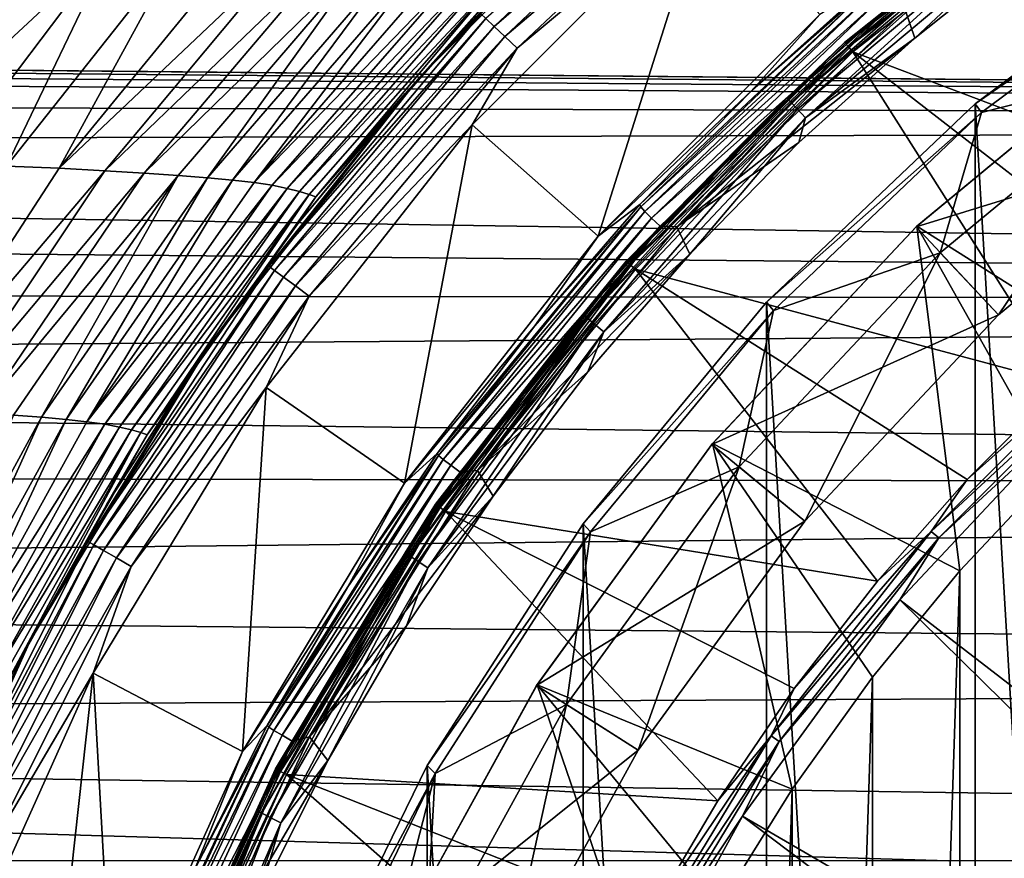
# Model space of a CAD drawing. Header units: metres. Extents: x -139 to 106, y -189 to 40.
# Tile 159 of 256: x -38.79 to -31.84, y 7.76 to 13.67. Entities that reach past the tile are written whole.
import ezdxf

# ---------------------------------------------------------------- set-up
doc = ezdxf.new("R2010")
doc.units = ezdxf.units.M
doc.layers.add('solid_153_ABGANG1_SW0003', color=7, linetype='CONTINUOUS')

msp = doc.modelspace()

# ---------------------------------------------------------------- linework, layer by layer
at = {"layer": 'solid_153_ABGANG1_SW0003'}
for points in [[(-35.44154, 13.624454, 129.91626), (-33.762192, 15.208838, 129.91626), (-35.499344, 13.67899, 129.812546)], [(-33.695583, 15.129457, 129.995834), (-33.762192, 15.208838, 129.91626), (-35.44154, 13.624454, 129.91626)], [(-35.366165, 13.553343, 129.995834), (-33.695583, 15.129457, 129.995834), (-35.44154, 13.624454, 129.91626)], [(-33.617996, 15.036992, 130.045853), (-33.695583, 15.129457, 129.995834), (-35.366165, 13.553343, 129.995834)], [(-35.278366, 13.47051, 130.045853), (-33.617996, 15.036992, 130.045853), (-35.366165, 13.553343, 129.995834)], [(-33.931385, 14.595915, 130.062897), (-33.617996, 15.036992, 130.045853), (-35.278366, 13.47051, 130.045853)], [(-35.535633, 13.713226, 129.691803), (-34.262894, 14.970218, 129.562897), (-35.970657, 13.262456, 129.562897)], [(-35.258217, 14.025548, 102.729401), (-35.970657, 13.262456, 129.562897), (-34.262894, 14.970218, 129.562897)], [(-31.770443, 14.466616, 134.470459), (-32.969814, 13.510616, 134.562897), (-31.254021, 14.854856, 134.562897)], [(-31.254021, 14.854856, 136.138626), (-31.254021, 14.854856, 134.562897), (-32.969814, 13.510616, 134.562897)], [(-32.969814, 13.510616, 136.138626), (-31.254021, 14.854856, 136.138626), (-32.969814, 13.510616, 134.562897)], [(-31.248209, 14.846446, 136.216278), (-31.254021, 14.854856, 136.138626), (-32.969814, 13.510616, 136.138626)], [(-32.963032, 13.502968, 136.216278), (-31.248209, 14.846446, 136.216278), (-32.969814, 13.510616, 136.138626)], [(-31.231161, 14.821749, 136.288696), (-31.248209, 14.846446, 136.216278), (-32.963032, 13.502968, 136.216278)], [(-31.231161, 14.821749, 136.288696), (-32.963032, 13.502968, 136.216278), (-32.943134, 13.480505, 136.288696)], [(-31.231161, 14.821749, 136.288696), (-32.943134, 13.480505, 136.288696), (-31.204102, 14.782545, 136.350754)], [(-32.943134, 13.480505, 136.288696), (-32.911545, 13.444849, 136.350754), (-31.204102, 14.782545, 136.350754)], [(-29.955141, 12.325057, 139.078278), (-31.204102, 14.782545, 136.350754), (-32.911545, 13.444849, 136.350754)], [(-35.596455, 12.930834, 130.062897), (-33.931385, 14.595915, 130.062897), (-35.278366, 13.47051, 130.045853)], [(-34.708183, 12.143993, 130.062897), (-33.931385, 14.595915, 130.062897), (-35.596455, 12.930834, 130.062897)], [(-34.708183, 12.143993, 130.062897), (-33.14444, 13.707735, 130.062897), (-33.931385, 14.595915, 130.062897)], [(-31.770443, 14.466616, 134.470459), (-33.377094, 13.118478, 134.470459), (-32.969814, 13.510616, 134.562897)], [(-33.347866, 13.0875, 134.386703), (-33.377094, 13.118478, 134.470459), (-31.770443, 14.466616, 134.470459)], [(-31.745012, 14.432455, 134.386703), (-33.347866, 13.0875, 134.386703), (-31.770443, 14.466616, 134.470459)], [(-33.302296, 13.0392, 134.320236), (-33.347866, 13.0875, 134.386703), (-31.745012, 14.432455, 134.386703)], [(-31.705359, 14.37919, 134.320236), (-33.302296, 13.0392, 134.320236), (-31.745012, 14.432455, 134.386703)], [(-31.705359, 14.37919, 134.320236), (-33.244854, 12.978313, 134.277573), (-33.302296, 13.0392, 134.320236)], [(-31.705359, 14.37919, 134.320236), (-31.655373, 14.312048, 134.277573), (-33.244854, 12.978313, 134.277573)], [(-33.244854, 12.978313, 134.277573), (-31.655373, 14.312048, 134.277573), (-32.47578, 13.541758, 134.262894)], [(-31.655373, 14.312048, 134.277573), (-31.614847, 14.226629, 134.262894), (-32.47578, 13.541758, 134.262894)], [(-39.243557, 14.259351, 91.994278), (-39.769611, 12.680093, 93.739571), (-38.657204, 14.234008, 92.456612)], [(-38.657204, 14.234008, 92.456612), (-39.769611, 12.680093, 93.739571), (-38.124462, 14.209993, 92.978806)], [(-30.425001, -14.294456, 130.062897), (-30.424988, 14.294464, 130.062897), (-32.050037, 13.078999, 130.062897)], [(-30.424988, 14.294464, 130.062897), (-30.384834, 14.229345, 134.262894), (-32.050037, 13.078999, 130.062897)], [(-39.769611, 12.680093, 93.739571), (-39.29982, 12.657373, 94.198196), (-38.124462, 14.209993, 92.978806)], [(-38.124462, 14.209993, 92.978806), (-39.29982, 12.657373, 94.198196), (-38.879211, 12.639253, 94.7005)], [(-38.124462, 14.209993, 92.978806), (-38.879211, 12.639253, 94.7005), (-37.652348, 14.191037, 93.554321)], [(-37.652348, 14.191037, 93.554321), (-38.879211, 12.639253, 94.7005), (-38.508522, 12.623096, 95.239784)], [(-37.652348, 14.191037, 93.554321), (-38.508522, 12.623096, 95.239784), (-37.241428, 14.174479, 94.17437)], [(-37.241428, 14.174479, 94.17437), (-38.508522, 12.623096, 95.239784), (-36.889877, 14.157166, 94.828056)], [(-32.47578, 13.541758, 134.262894), (-31.614847, 14.226629, 134.262894), (-32.543762, 13.73983, 134.262894)], [(-32.050037, 13.078999, 130.062897), (-30.384834, 14.229345, 134.262894), (-32.005966, 13.016125, 134.262894)], [(-30.698952, 13.348744, 134.262894), (-32.005966, 13.016125, 134.262894), (-30.384834, 14.229345, 134.262894)], [(-76.499992, 13.677379, 54.152321), (0, 14.152713, 54.378304), (0, 12.940593, 53.859894)], [(-38.508522, 12.623096, 95.239784), (-38.186668, 12.605913, 95.807701), (-36.889877, 14.157166, 94.828056)], [(-36.889877, 14.157166, 94.828056), (-38.186668, 12.605913, 95.807701), (-36.591579, 14.139771, 95.503799)], [(-38.186668, 12.605913, 95.807701), (-37.909065, 12.588626, 96.395164), (-36.591579, 14.139771, 95.503799)], [(-36.591579, 14.139771, 95.503799), (-37.909065, 12.588626, 96.395164), (-36.338009, 14.123477, 96.19532)], [(-37.909065, 12.588626, 96.395164), (-37.669304, 12.5726, 96.997154), (-36.338009, 14.123477, 96.19532)], [(-36.338009, 14.123477, 96.19532), (-37.669304, 12.5726, 96.997154), (-37.462467, 12.556988, 97.610512)], [(-36.338009, 14.123477, 96.19532), (-37.462467, 12.556988, 97.610512), (-36.122391, 14.107385, 96.898636)], [(-36.122391, 14.107385, 96.898636), (-37.462467, 12.556988, 97.610512), (-37.28487, 12.540632, 98.232941)], [(-36.122391, 14.107385, 96.898636), (-37.28487, 12.540632, 98.232941), (-35.939495, 14.090444, 97.610924)], [(-35.939495, 14.090444, 97.610924), (-37.28487, 12.540632, 98.232941), (-37.133648, 12.522986, 98.862907)], [(-35.939495, 14.090444, 97.610924), (-37.133648, 12.522986, 98.862907), (-35.785297, 14.072237, 98.330521)], [(-35.785297, 14.072237, 98.330521), (-37.133648, 12.522986, 98.862907), (-35.656399, 14.051919, 99.055984)], [(-37.133648, 12.522986, 98.862907), (-37.006306, 12.503222, 99.499001), (-35.656399, 14.051919, 99.055984)], [(-35.656399, 14.051919, 99.055984), (-37.006306, 12.503222, 99.499001), (-35.549419, 14.029839, 99.785889)], [(-37.006306, 12.503222, 99.499001), (-36.900211, 12.481885, 100.139801), (-35.549419, 14.029839, 99.785889)], [(-35.549419, 14.029839, 99.785889), (-36.900211, 12.481885, 100.139801), (-35.461208, 14.007045, 100.519058)], [(-35.258217, 14.025548, 102.729401), (-36.068653, 13.151012, 102.729401), (-35.970657, 13.262456, 129.562897)], [(-35.341072, 13.966865, 101.991882), (-36.068653, 13.151012, 102.729401), (-35.258217, 14.025548, 102.729401)], [(-36.900211, 12.481885, 100.139801), (-36.812908, 12.460239, 100.784157), (-35.461208, 14.007045, 100.519058)], [(-35.461208, 14.007045, 100.519058), (-36.812908, 12.460239, 100.784157), (-35.391037, 13.983546, 101.254738)], [(-36.812908, 12.460239, 100.784157), (-36.744305, 12.437962, 101.431297), (-35.391037, 13.983546, 101.254738)], [(-35.391037, 13.983546, 101.254738), (-36.744305, 12.437962, 101.431297), (-36.696999, 12.42169, 102.080109)], [(-35.391037, 13.983546, 101.254738), (-36.696999, 12.42169, 102.080109), (-35.341072, 13.966865, 101.991882)], [(-35.341072, 13.966865, 101.991882), (-36.696999, 12.42169, 102.080109), (-36.068653, 13.151012, 102.729401)], [(-32.775284, 13.91621, 134.059311), (-33.620258, 13.176757, 133.968124), (-34.413383, 12.368497, 133.968124)], [(-34.407047, 12.351953, 134.059311), (-32.775284, 13.91621, 134.059311), (-34.413383, 12.368497, 133.968124)], [(-32.751694, 13.879675, 134.141617), (-32.775284, 13.91621, 134.059311), (-34.407047, 12.351953, 134.059311)], [(-32.778519, 13.934258, 133.968124), (-33.14444, 13.707735, 130.062897), (-33.620258, 13.176757, 133.968124)], [(-32.775284, 13.91621, 134.059311), (-32.778519, 13.934258, 133.968124), (-33.620258, 13.176757, 133.968124)], [(-32.751694, 13.879675, 134.141617), (-34.407047, 12.351953, 134.059311), (-34.378578, 12.319204, 134.141617)], [(-32.751694, 13.879675, 134.141617), (-34.378578, 12.319204, 134.141617), (-32.71114, 13.827211, 134.206772)], [(-34.378578, 12.319204, 134.141617), (-34.331558, 12.272471, 134.206772), (-32.71114, 13.827211, 134.206772)], [(-32.71114, 13.827211, 134.206772), (-34.331558, 12.272471, 134.206772), (-32.658661, 13.762884, 134.248535)], [(-34.331558, 12.272471, 134.206772), (-34.271378, 12.21529, 134.248535), (-32.658661, 13.762884, 134.248535)], [(-32.658661, 13.762884, 134.248535), (-34.271378, 12.21529, 134.248535), (-34.151894, 12.209445, 134.262894)], [(-32.658661, 13.762884, 134.248535), (-34.151894, 12.209445, 134.262894), (-32.543762, 13.73983, 134.262894)], [(-75.435112, 13.665406, 54.147018), (-76.499992, 13.677379, 54.152321), (0, 12.940593, 53.859894)], [(-37.029358, 11.933071, 129.691803), (-35.535633, 13.713226, 129.691803), (-35.970657, 13.262456, 129.562897)], [(-35.499344, 13.67899, 129.812546), (-35.535633, 13.713226, 129.691803), (-37.029358, 11.933071, 129.691803)], [(-36.989342, 11.903279, 129.812546), (-35.499344, 13.67899, 129.812546), (-37.029358, 11.933071, 129.691803)], [(-35.44154, 13.624454, 129.91626), (-35.499344, 13.67899, 129.812546), (-36.989342, 11.903279, 129.812546)], [(-33.620258, 13.176757, 133.968124), (-33.14444, 13.707735, 130.062897), (-34.708183, 12.143993, 130.062897)], [(-32.47578, 13.541758, 134.262894), (-32.543762, 13.73983, 134.262894), (-34.151894, 12.209445, 134.262894)], [(-74.486641, 13.616607, 54.125607), (-75.435112, 13.665406, 54.147018), (0, 12.940593, 53.859894)], [(-73.63559, 13.536631, 54.091183), (-74.486641, 13.616607, 54.125607), (0, 12.940593, 53.859894)], [(-36.925594, 11.855824, 129.91626), (-35.44154, 13.624454, 129.91626), (-36.989342, 11.903279, 129.812546)], [(-35.366165, 13.553343, 129.995834), (-35.44154, 13.624454, 129.91626), (-36.925594, 11.855824, 129.91626)], [(-72.861443, 13.429301, 54.046268), (-73.63559, 13.536631, 54.091183), (0, 12.940593, 53.859894)], [(-36.842476, 11.793942, 129.995834), (-35.366165, 13.553343, 129.995834), (-36.925594, 11.855824, 129.91626)], [(-35.278366, 13.47051, 130.045853), (-35.366165, 13.553343, 129.995834), (-36.842476, 11.793942, 129.995834)], [(-33.29258, 12.804919, 134.262894), (-32.47578, 13.541758, 134.262894), (-34.151894, 12.209445, 134.262894)], [(-33.244854, 12.978313, 134.277573), (-32.47578, 13.541758, 134.262894), (-33.29258, 12.804919, 134.262894)], [(-30.844654, 13.549797, 135.262436), (-32.465321, 12.209329, 135.262482), (-30.346298, 12.863322, 135.035141)], [(-32.460201, 12.214134, 135.872116), (-32.465321, 12.209329, 135.262482), (-30.844654, 13.549797, 135.262436)], [(-32.460201, 12.214134, 135.872116), (-30.844654, 13.549797, 135.262436), (-30.838425, 13.554319, 135.872314)], [(-32.460201, 12.214134, 135.872116), (-30.838425, 13.554319, 135.872314), (-30.784704, 11.156908, 138.059265)], [(-36.745655, 11.721863, 130.045853), (-35.278366, 13.47051, 130.045853), (-36.842476, 11.793942, 129.995834)], [(-35.596455, 12.930834, 130.062897), (-35.278366, 13.47051, 130.045853), (-36.745655, 11.721863, 130.045853)], [(-33.377094, 13.118478, 134.470459), (-34.51107, 11.969361, 134.562897), (-32.969814, 13.510616, 134.562897)], [(-32.969814, 13.510616, 136.138626), (-32.969814, 13.510616, 134.562897), (-34.51107, 11.969361, 134.562897)], [(-34.51107, 11.969361, 136.138626), (-32.969814, 13.510616, 136.138626), (-34.51107, 11.969361, 134.562897)], [(-32.963032, 13.502968, 136.216278), (-32.969814, 13.510616, 136.138626), (-34.51107, 11.969361, 136.138626)], [(-34.503414, 11.962585, 136.216278), (-32.963032, 13.502968, 136.216278), (-34.51107, 11.969361, 136.138626)], [(-32.943134, 13.480505, 136.288696), (-32.963032, 13.502968, 136.216278), (-34.503414, 11.962585, 136.216278)], [(-32.943134, 13.480505, 136.288696), (-34.503414, 11.962585, 136.216278), (-34.480953, 11.942685, 136.288696)], [(-32.943134, 13.480505, 136.288696), (-34.480953, 11.942685, 136.288696), (-32.911545, 13.444849, 136.350754)], [(-71.478546, 13.139091, 53.932068), (-72.861443, 13.429301, 54.046268), (0, 12.940593, 53.859894)], [(-34.480953, 11.942685, 136.288696), (-34.445297, 11.911097, 136.350754), (-32.911545, 13.444849, 136.350754)], [(-31.42927, 11.10555, 139.078278), (-32.911545, 13.444849, 136.350754), (-34.445297, 11.911097, 136.350754)], [(-30.711369, 11.738466, 139.078278), (-29.955141, 12.325057, 139.078278), (-32.911545, 13.444849, 136.350754)], [(-31.42927, 11.10555, 139.078278), (-30.711369, 11.738466, 139.078278), (-32.911545, 13.444849, 136.350754)], [(-30.698952, 13.348744, 134.262894), (-32.295486, 12.027971, 134.262894), (-32.005966, 13.016125, 134.262894)], [(-31.884768, 11.590581, 134.8629), (-32.295486, 12.027971, 134.262894), (-30.698952, 13.348744, 134.262894)], [(-30.346298, 12.863322, 134.8629), (-31.884768, 11.590581, 134.8629), (-30.698952, 13.348744, 134.262894)], [(-37.029358, 11.933071, 129.691803), (-35.970657, 13.262456, 129.562897), (-37.460121, 11.361298, 129.562897)], [(-36.826347, 12.228688, 102.729401), (-37.460121, 11.361298, 129.562897), (-35.970657, 13.262456, 129.562897)], [(-36.068653, 13.151012, 102.729401), (-36.826347, 12.228688, 102.729401), (-35.970657, 13.262456, 129.562897)], [(-70.260719, 12.755547, 53.796841), (-71.478546, 13.139091, 53.932068), (0, 12.940593, 53.859894)], [(-36.696999, 12.42169, 102.080109), (-36.826347, 12.228688, 102.729401), (-36.068653, 13.151012, 102.729401)], [(-33.620258, 13.176757, 133.968124), (-34.708183, 12.143993, 130.062897), (-34.413383, 12.368497, 133.968124)], [(-33.377094, 13.118478, 134.470459), (-34.816368, 11.592935, 134.470459), (-34.51107, 11.969361, 134.562897)], [(-34.783745, 11.565559, 134.386703), (-34.816368, 11.592935, 134.470459), (-33.377094, 13.118478, 134.470459)], [(-33.347866, 13.0875, 134.386703), (-34.783745, 11.565559, 134.386703), (-33.377094, 13.118478, 134.470459)], [(-34.732876, 11.522876, 134.320236), (-34.783745, 11.565559, 134.386703), (-33.347866, 13.0875, 134.386703)], [(-33.302296, 13.0392, 134.320236), (-34.732876, 11.522876, 134.320236), (-33.347866, 13.0875, 134.386703)], [(-32.050049, -13.078989, 130.062897), (-32.050037, 13.078999, 130.062897), (-33.519867, 11.679803, 130.062897)], [(-32.050037, 13.078999, 130.062897), (-32.005966, 13.016125, 134.262894), (-33.519867, 11.679803, 130.062897)], [(-32.050049, -13.078989, 130.062897), (-30.425001, -14.294456, 130.062897), (-32.050037, 13.078999, 130.062897)], [(-33.302296, 13.0392, 134.320236), (-34.668751, 11.469069, 134.277573), (-34.732876, 11.522876, 134.320236)], [(-33.302296, 13.0392, 134.320236), (-33.244854, 12.978313, 134.277573), (-34.668751, 11.469069, 134.277573)], [(-33.519867, 11.679803, 130.062897), (-32.005966, 13.016125, 134.262894), (-33.471779, 11.619246, 134.262894)], [(-32.295486, 12.027971, 134.262894), (-33.471779, 11.619246, 134.262894), (-32.005966, 13.016125, 134.262894)], [(-70.260719, 12.755547, 53.796841), (0, 12.940593, 53.859894), (0, 11.670812, 53.50544)], [(-37.048683, 11.077188, 130.062897), (-35.596455, 12.930834, 130.062897), (-36.745655, 11.721863, 130.045853)], [(-36.072033, 10.403165, 130.062897), (-35.596455, 12.930834, 130.062897), (-37.048683, 11.077188, 130.062897)], [(-36.072033, 10.403165, 130.062897), (-34.708183, 12.143993, 130.062897), (-35.596455, 12.930834, 130.062897)], [(-34.668751, 11.469069, 134.277573), (-33.244854, 12.978313, 134.277573), (-34.062225, 12.018837, 134.262894)], [(-33.244854, 12.978313, 134.277573), (-33.29258, 12.804919, 134.262894), (-34.062225, 12.018837, 134.262894)], [(-32.465321, 12.209329, 135.262482), (-31.884768, 11.590581, 135.035141), (-30.346298, 12.863322, 135.035141)], [(-31.884768, 11.590581, 135.035141), (-31.884768, 11.590581, 134.8629), (-30.346298, 12.863322, 134.8629)], [(-30.346298, 12.863322, 135.035141), (-31.884768, 11.590581, 135.035141), (-30.346298, 12.863322, 134.8629)], [(-34.062225, 12.018837, 134.262894), (-33.29258, 12.804919, 134.262894), (-34.151894, 12.209445, 134.262894)], [(-69.179153, 12.289298, 53.655537), (-70.260719, 12.755547, 53.796841), (0, 11.670812, 53.50544)], [(-38.879211, 12.639253, 94.7005), (-39.610733, 10.929302, 96.167801), (-38.508522, 12.623096, 95.239784)], [(-38.508522, 12.623096, 95.239784), (-39.610733, 10.929302, 96.167801), (-38.186668, 12.605913, 95.807701)], [(-39.610733, 10.929302, 96.167801), (-39.315304, 10.913022, 96.660934), (-38.186668, 12.605913, 95.807701)], [(-38.186668, 12.605913, 95.807701), (-39.315304, 10.913022, 96.660934), (-37.909065, 12.588626, 96.395164)], [(-39.315304, 10.913022, 96.660934), (-39.056412, 10.896657, 97.171486), (-37.909065, 12.588626, 96.395164)], [(-37.909065, 12.588626, 96.395164), (-39.056412, 10.896657, 97.171486), (-37.669304, 12.5726, 96.997154)], [(-39.056412, 10.896657, 97.171486), (-38.829487, 10.881709, 97.695511), (-37.669304, 12.5726, 96.997154)], [(-37.669304, 12.5726, 96.997154), (-38.829487, 10.881709, 97.695511), (-38.631199, 10.867388, 98.230537)], [(-37.669304, 12.5726, 96.997154), (-38.631199, 10.867388, 98.230537), (-37.462467, 12.556988, 97.610512)], [(-37.462467, 12.556988, 97.610512), (-38.631199, 10.867388, 98.230537), (-38.459179, 10.852444, 98.774719)], [(-37.462467, 12.556988, 97.610512), (-38.459179, 10.852444, 98.774719), (-37.28487, 12.540632, 98.232941)], [(-37.28487, 12.540632, 98.232941), (-38.459179, 10.852444, 98.774719), (-38.311565, 10.836216, 99.326637)], [(-37.28487, 12.540632, 98.232941), (-38.311565, 10.836216, 99.326637), (-37.133648, 12.522986, 98.862907)], [(-37.133648, 12.522986, 98.862907), (-38.311565, 10.836216, 99.326637), (-37.006306, 12.503222, 99.499001)], [(-38.311565, 10.836216, 99.326637), (-38.186657, 10.817956, 99.884895), (-37.006306, 12.503222, 99.499001)], [(-37.006306, 12.503222, 99.499001), (-38.186657, 10.817956, 99.884895), (-36.900211, 12.481885, 100.139801)], [(-38.186657, 10.817956, 99.884895), (-38.082539, 10.798409, 100.448097), (-36.900211, 12.481885, 100.139801)], [(-36.900211, 12.481885, 100.139801), (-38.082539, 10.798409, 100.448097), (-36.812908, 12.460239, 100.784157)], [(-38.082539, 10.798409, 100.448097), (-37.997398, 10.77902, 101.015106), (-36.812908, 12.460239, 100.784157)], [(-36.812908, 12.460239, 100.784157), (-37.997398, 10.77902, 101.015106), (-36.744305, 12.437962, 101.431297)], [(-37.997398, 10.77902, 101.015106), (-37.931629, 10.759054, 101.585144), (-36.744305, 12.437962, 101.431297)], [(-36.744305, 12.437962, 101.431297), (-37.931629, 10.759054, 101.585144), (-37.88768, 10.744067, 102.157013)], [(-36.744305, 12.437962, 101.431297), (-37.88768, 10.744067, 102.157013), (-36.696999, 12.42169, 102.080109)], [(-36.696999, 12.42169, 102.080109), (-37.88768, 10.744067, 102.157013), (-36.826347, 12.228688, 102.729401)], [(-34.413383, 12.368497, 133.968124), (-34.708183, 12.143993, 130.062897), (-35.154839, 11.512591, 133.968124)], [(-34.407047, 12.351953, 134.059311), (-34.413383, 12.368497, 133.968124), (-35.154839, 11.512591, 133.968124)], [(-68.23896, 11.760298, 53.52459), (-69.179153, 12.289298, 53.655537), (0, 11.670812, 53.50544)], [(-34.407047, 12.351953, 134.059311), (-35.154839, 11.512591, 133.968124), (-35.841766, 10.612338, 133.968124)], [(-35.832676, 10.597771, 134.059311), (-34.407047, 12.351953, 134.059311), (-35.841766, 10.612338, 133.968124)], [(-34.378578, 12.319204, 134.141617), (-34.407047, 12.351953, 134.059311), (-35.832676, 10.597771, 134.059311)], [(-34.378578, 12.319204, 134.141617), (-35.832676, 10.597771, 134.059311), (-35.799904, 10.569448, 134.141617)], [(-34.378578, 12.319204, 134.141617), (-35.799904, 10.569448, 134.141617), (-34.331558, 12.272471, 134.206772)], [(-37.88768, 10.744067, 102.157013), (-37.529423, 11.260236, 102.729401), (-36.826347, 12.228688, 102.729401)], [(-36.826347, 12.228688, 102.729401), (-37.529423, 11.260236, 102.729401), (-37.460121, 11.361298, 129.562897)], [(-35.799904, 10.569448, 134.141617), (-35.747219, 10.529234, 134.206772), (-34.331558, 12.272471, 134.206772)], [(-34.331558, 12.272471, 134.206772), (-35.747219, 10.529234, 134.206772), (-34.271378, 12.21529, 134.248535)], [(-35.747219, 10.529234, 134.206772), (-35.680302, 10.480113, 134.248535), (-34.271378, 12.21529, 134.248535)], [(-34.271378, 12.21529, 134.248535), (-35.680302, 10.480113, 134.248535), (-35.558765, 10.492208, 134.262894)], [(-34.271378, 12.21529, 134.248535), (-35.558765, 10.492208, 134.262894), (-34.151894, 12.209445, 134.262894)], [(-34.062225, 12.018837, 134.262894), (-34.151894, 12.209445, 134.262894), (-35.558765, 10.492208, 134.262894)], [(-32.465321, 12.209329, 135.262482), (-33.905228, 10.676336, 135.262527), (-31.884768, 11.590581, 135.035141)], [(-33.901165, 10.681242, 135.871902), (-33.905228, 10.676336, 135.262527), (-32.465321, 12.209329, 135.262482)], [(-33.901165, 10.681242, 135.871902), (-32.465321, 12.209329, 135.262482), (-32.460201, 12.214134, 135.872116)], [(-33.901165, 10.681242, 135.871902), (-32.460201, 12.214134, 135.872116), (-32.157322, 9.784297, 138.059265)], [(-32.460201, 12.214134, 135.872116), (-31.493473, 10.493073, 138.059265), (-32.157322, 9.784297, 138.059265)], [(-32.460201, 12.214134, 135.872116), (-30.784704, 11.156908, 138.059265), (-31.493473, 10.493073, 138.059265)], [(-35.154839, 11.512591, 133.968124), (-34.708183, 12.143993, 130.062897), (-36.072033, 10.403165, 130.062897)], [(-34.781639, 11.186652, 134.262894), (-34.062225, 12.018837, 134.262894), (-35.558765, 10.492208, 134.262894)], [(-34.668751, 11.469069, 134.277573), (-34.062225, 12.018837, 134.262894), (-34.781639, 11.186652, 134.262894)], [(-32.295486, 12.027971, 134.262894), (-33.713909, 10.517506, 134.262894), (-33.471779, 11.619246, 134.262894)], [(-33.251583, 10.135073, 134.8629), (-33.713909, 10.517506, 134.262894), (-32.295486, 12.027971, 134.262894)], [(-31.884768, 11.590581, 134.8629), (-33.251583, 10.135073, 134.8629), (-32.295486, 12.027971, 134.262894)], [(-34.816368, 11.592935, 134.470459), (-35.855309, 10.253566, 134.562897), (-34.51107, 11.969361, 134.562897)], [(-34.51107, 11.969361, 136.138626), (-34.51107, 11.969361, 134.562897), (-35.855309, 10.253566, 134.562897)], [(-35.855309, 10.253566, 136.138626), (-34.51107, 11.969361, 136.138626), (-35.855309, 10.253566, 134.562897)], [(-34.503414, 11.962585, 136.216278), (-34.51107, 11.969361, 136.138626), (-35.855309, 10.253566, 136.138626)], [(-35.846893, 10.247762, 136.216278), (-34.503414, 11.962585, 136.216278), (-35.855309, 10.253566, 136.138626)], [(-34.480953, 11.942685, 136.288696), (-34.503414, 11.962585, 136.216278), (-35.846893, 10.247762, 136.216278)], [(-34.480953, 11.942685, 136.288696), (-35.846893, 10.247762, 136.216278), (-35.822197, 10.230715, 136.288696)], [(-34.480953, 11.942685, 136.288696), (-35.822197, 10.230715, 136.288696), (-34.445297, 11.911097, 136.350754)], [(-38.30632, 9.991542, 129.691803), (-37.029358, 11.933071, 129.691803), (-37.460121, 11.361298, 129.562897)], [(-36.989342, 11.903279, 129.812546), (-37.029358, 11.933071, 129.691803), (-38.30632, 9.991542, 129.691803)], [(-38.263115, 9.966598, 129.812546), (-36.989342, 11.903279, 129.812546), (-38.30632, 9.991542, 129.691803)], [(-36.925594, 11.855824, 129.91626), (-36.989342, 11.903279, 129.812546), (-38.263115, 9.966598, 129.812546)], [(-35.822197, 10.230715, 136.288696), (-35.782993, 10.203654, 136.350754), (-34.445297, 11.911097, 136.350754)], [(-32.73893, 9.710901, 139.078278), (-34.445297, 11.911097, 136.350754), (-35.782993, 10.203654, 136.350754)], [(-32.106014, 10.428804, 139.078278), (-31.42927, 11.10555, 139.078278), (-34.445297, 11.911097, 136.350754)], [(-32.73893, 9.710901, 139.078278), (-32.106014, 10.428804, 139.078278), (-34.445297, 11.911097, 136.350754)], [(-38.194294, 9.926862, 129.91626), (-36.925594, 11.855824, 129.91626), (-38.263115, 9.966598, 129.812546)], [(-36.842476, 11.793942, 129.995834), (-36.925594, 11.855824, 129.91626), (-38.194294, 9.926862, 129.91626)], [(-67.416122, 11.17087, 53.414032), (-68.23896, 11.760298, 53.52459), (0, 11.670812, 53.50544)], [(-38.104549, 9.87505, 129.995834), (-36.842476, 11.793942, 129.995834), (-38.194294, 9.926862, 129.91626)], [(-36.745655, 11.721863, 130.045853), (-36.842476, 11.793942, 129.995834), (-38.104549, 9.87505, 129.995834)], [(-67.416122, 11.17087, 53.414032), (0, 11.670812, 53.50544), (0, 10.365438, 53.321098)], [(-38.000019, 9.814697, 130.045853), (-36.745655, 11.721863, 130.045853), (-38.104549, 9.87505, 129.995834)], [(-37.048683, 11.077188, 130.062897), (-36.745655, 11.721863, 130.045853), (-38.000019, 9.814697, 130.045853)], [(-33.519878, -11.679791, 130.062897), (-33.519867, 11.679803, 130.062897), (-34.813831, 10.116529, 130.062897)], [(-33.519867, 11.679803, 130.062897), (-33.471779, 11.619246, 134.262894), (-34.813831, 10.116529, 130.062897)], [(-33.519878, -11.679791, 130.062897), (-32.050049, -13.078989, 130.062897), (-33.519867, 11.679803, 130.062897)], [(-34.816368, 11.592935, 134.470459), (-36.06881, 9.910617, 134.470459), (-35.855309, 10.253566, 134.562897)], [(-36.033226, 9.887214, 134.386703), (-36.06881, 9.910617, 134.470459), (-34.816368, 11.592935, 134.470459)], [(-34.783745, 11.565559, 134.386703), (-36.033226, 9.887214, 134.386703), (-34.816368, 11.592935, 134.470459)], [(-34.813831, 10.116529, 130.062897), (-33.471779, 11.619246, 134.262894), (-34.761623, 10.05838, 134.262894)], [(-33.713909, 10.517506, 134.262894), (-34.761623, 10.05838, 134.262894), (-33.471779, 11.619246, 134.262894)], [(-35.977745, 9.850724, 134.320236), (-36.033226, 9.887214, 134.386703), (-34.783745, 11.565559, 134.386703)], [(-34.732876, 11.522876, 134.320236), (-35.977745, 9.850724, 134.320236), (-34.783745, 11.565559, 134.386703)], [(-33.905228, 10.676336, 135.262527), (-33.251583, 10.135073, 135.035141), (-31.884768, 11.590581, 135.035141)], [(-33.251583, 10.135073, 135.035141), (-33.251583, 10.135073, 134.8629), (-31.884768, 11.590581, 134.8629)], [(-31.884768, 11.590581, 135.035141), (-33.251583, 10.135073, 135.035141), (-31.884768, 11.590581, 134.8629)], [(-35.154839, 11.512591, 133.968124), (-36.072033, 10.403165, 130.062897), (-35.841766, 10.612338, 133.968124)], [(-34.732876, 11.522876, 134.320236), (-35.90781, 9.804727, 134.277573), (-35.977745, 9.850724, 134.320236)], [(-34.732876, 11.522876, 134.320236), (-34.668751, 11.469069, 134.277573), (-35.90781, 9.804727, 134.277573)], [(-35.90781, 9.804727, 134.277573), (-34.668751, 11.469069, 134.277573), (-35.44817, 10.311439, 134.262894)], [(-34.668751, 11.469069, 134.277573), (-34.781639, 11.186652, 134.262894), (-35.44817, 10.311439, 134.262894)], [(-38.30632, 9.991542, 129.691803), (-37.460121, 11.361298, 129.562897), (-38.709564, 9.294466, 129.562897)], [(-38.174137, 10.250093, 102.729401), (-38.709564, 9.294466, 129.562897), (-37.460121, 11.361298, 129.562897)], [(-37.529423, 11.260236, 102.729401), (-38.174137, 10.250093, 102.729401), (-37.460121, 11.361298, 129.562897)], [(-32.358959, 10.062763, 139.124588), (-31.06321, 11.358511, 139.124588), (-32.106014, 10.428804, 139.078278)], [(-31.017035, 11.306389, 139.154526), (-31.06321, 11.358511, 139.124588), (-32.358959, 10.062763, 139.124588)], [(-31.06321, 11.358511, 139.124588), (-31.42927, 11.10555, 139.078278), (-32.106014, 10.428804, 139.078278)], [(-37.88768, 10.744067, 102.157013), (-38.174137, 10.250093, 102.729401), (-37.529423, 11.260236, 102.729401)], [(-31.017035, 11.306389, 139.154526), (-32.358959, 10.062763, 139.124588), (-32.306835, 10.016586, 139.154526)], [(-31.017035, 11.306389, 139.154526), (-32.306835, 10.016586, 139.154526), (-31.289425, 10.956648, 139.166046)], [(-35.44817, 10.311439, 134.262894), (-34.781639, 11.186652, 134.262894), (-35.558765, 10.492208, 134.262894)], [(-66.645622, 10.480848, 53.330364), (-67.416122, 11.17087, 53.414032), (0, 10.365438, 53.321098)], [(-38.266884, 9.062012, 130.062897), (-37.048683, 11.077188, 130.062897), (-38.000019, 9.814697, 130.045853)], [(-37.21611, 8.510635, 130.062897), (-37.048683, 11.077188, 130.062897), (-38.266884, 9.062012, 130.062897)], [(-37.21611, 8.510635, 130.062897), (-36.072033, 10.403165, 130.062897), (-37.048683, 11.077188, 130.062897)], [(-32.306835, 10.016586, 139.154526), (-32.581524, 9.580701, 139.166046), (-31.289425, 10.956648, 139.166046)], [(-26.626116, 4.983908, 139.313675), (-31.289425, 10.956648, 139.166046), (-32.581524, 9.580701, 139.166046)], [(-38.829487, 10.881709, 97.695511), (-39.62009, 9.058461, 98.754547), (-38.631199, 10.867388, 98.230537)], [(-38.631199, 10.867388, 98.230537), (-39.62009, 9.058461, 98.754547), (-39.453499, 9.045619, 99.23262)], [(-38.631199, 10.867388, 98.230537), (-39.453499, 9.045619, 99.23262), (-38.459179, 10.852444, 98.774719)], [(-38.459179, 10.852444, 98.774719), (-39.453499, 9.045619, 99.23262), (-39.309681, 9.031512, 99.718582)], [(-38.459179, 10.852444, 98.774719), (-39.309681, 9.031512, 99.718582), (-38.311565, 10.836216, 99.326637)], [(-38.311565, 10.836216, 99.326637), (-39.309681, 9.031512, 99.718582), (-38.186657, 10.817956, 99.884895)], [(-39.309681, 9.031512, 99.718582), (-39.187626, 9.015502, 100.211052), (-38.186657, 10.817956, 99.884895)], [(-38.186657, 10.817956, 99.884895), (-39.187626, 9.015502, 100.211052), (-38.082539, 10.798409, 100.448097)], [(-39.187626, 9.015502, 100.211052), (-39.086056, 8.998534, 100.708672), (-38.082539, 10.798409, 100.448097)], [(-38.082539, 10.798409, 100.448097), (-39.086056, 8.998534, 100.708672), (-37.997398, 10.77902, 101.015106)], [(-39.086056, 8.998534, 100.708672), (-39.00378, 8.982185, 101.210327), (-37.997398, 10.77902, 101.015106)], [(-37.997398, 10.77902, 101.015106), (-39.00378, 8.982185, 101.210327), (-37.931629, 10.759054, 101.585144)], [(-39.00378, 8.982185, 101.210327), (-38.941521, 8.965271, 101.715202), (-37.931629, 10.759054, 101.585144)], [(-37.931629, 10.759054, 101.585144), (-38.941521, 8.965271, 101.715202), (-38.901176, 8.952281, 102.222046)], [(-37.931629, 10.759054, 101.585144), (-38.901176, 8.952281, 102.222046), (-37.88768, 10.744067, 102.157013)], [(-37.88768, 10.744067, 102.157013), (-38.901176, 8.952281, 102.222046), (-38.174137, 10.250093, 102.729401)], [(-33.905228, 10.676336, 135.262527), (-35.141685, 8.974969, 135.262589), (-33.251583, 10.135073, 135.035141)], [(-35.138638, 8.97977, 135.871658), (-35.141685, 8.974969, 135.262589), (-33.905228, 10.676336, 135.262527)], [(-35.138638, 8.97977, 135.871658), (-33.905228, 10.676336, 135.262527), (-33.901165, 10.681242, 135.871902)], [(-35.138638, 8.97977, 135.871658), (-33.901165, 10.681242, 135.871902), (-33.339016, 8.244271, 138.059265)], [(-33.901165, 10.681242, 135.871902), (-32.773285, 9.033743, 138.059265), (-33.339016, 8.244271, 138.059265)], [(-33.901165, 10.681242, 135.871902), (-32.157322, 9.784297, 138.059265), (-32.773285, 9.033743, 138.059265)], [(-35.832676, 10.597771, 134.059311), (-36.471527, 9.671205, 133.968124), (-37.041691, 8.692817, 133.968124)], [(-37.030239, 8.680637, 134.059311), (-35.832676, 10.597771, 134.059311), (-37.041691, 8.692817, 133.968124)], [(-35.799904, 10.569448, 134.141617), (-35.832676, 10.597771, 134.059311), (-37.030239, 8.680637, 134.059311)], [(-35.799904, 10.569448, 134.141617), (-37.030239, 8.680637, 134.059311), (-36.993835, 8.657291, 134.141617)], [(-35.799904, 10.569448, 134.141617), (-36.993835, 8.657291, 134.141617), (-35.747219, 10.529234, 134.206772)], [(-35.841766, 10.612338, 133.968124), (-36.072033, 10.403165, 130.062897), (-36.471527, 9.671205, 133.968124)], [(-35.832676, 10.597771, 134.059311), (-35.841766, 10.612338, 133.968124), (-36.471527, 9.671205, 133.968124)], [(-36.993835, 8.657291, 134.141617), (-36.936382, 8.624274, 134.206772), (-35.747219, 10.529234, 134.206772)], [(-35.747219, 10.529234, 134.206772), (-36.936382, 8.624274, 134.206772), (-35.680302, 10.480113, 134.248535)], [(-35.44817, 10.311439, 134.262894), (-35.558765, 10.492208, 134.262894), (-36.74287, 8.614356, 134.262894)], [(-35.680302, 10.480113, 134.248535), (-36.74287, 8.614356, 134.262894), (-35.558765, 10.492208, 134.262894)], [(-33.713909, 10.517506, 134.262894), (-34.931824, 8.841197, 134.262894), (-34.761623, 10.05838, 134.262894)], [(-34.425205, 8.519736, 134.8629), (-34.931824, 8.841197, 134.262894), (-33.713909, 10.517506, 134.262894)], [(-33.251583, 10.135073, 134.8629), (-34.425205, 8.519736, 134.8629), (-33.713909, 10.517506, 134.262894)], [(-31.493473, 10.493073, 138.059265), (-31.493484, -10.493062, 138.059265), (-32.157337, -9.784279, 138.059265)], [(-31.493473, 10.493073, 138.059265), (-32.157337, -9.784279, 138.059265), (-32.157322, 9.784297, 138.059265)], [(-65.882683, 9.652032, 53.293533), (-66.645622, 10.480848, 53.330364), (0, 10.365438, 53.321098)], [(-36.936382, 8.624274, 134.206772), (-36.863796, 8.584, 134.248535), (-35.680302, 10.480113, 134.248535)], [(-35.680302, 10.480113, 134.248535), (-36.863796, 8.584, 134.248535), (-36.74287, 8.614356, 134.262894)], [(-32.358959, 10.062763, 139.124588), (-32.106014, 10.428804, 139.078278), (-32.73893, 9.710901, 139.078278)], [(-65.882683, 9.652032, 53.293533), (0, 10.365438, 53.321098), (0, 9.047157, 53.310078)], [(-36.471527, 9.671205, 133.968124), (-36.072033, 10.403165, 130.062897), (-37.21611, 8.510635, 130.062897)], [(-36.059174, 9.396661, 134.262894), (-35.44817, 10.311439, 134.262894), (-36.74287, 8.614356, 134.262894)], [(-35.90781, 9.804727, 134.277573), (-35.44817, 10.311439, 134.262894), (-36.059174, 9.396661, 134.262894)], [(-38.901176, 8.952281, 102.222046), (-38.756626, 9.204242, 102.729401), (-38.174137, 10.250093, 102.729401)], [(-38.174137, 10.250093, 102.729401), (-38.756626, 9.204242, 102.729401), (-38.709564, 9.294466, 129.562897)], [(-36.06881, 9.910617, 134.470459), (-36.982929, 8.388251, 134.562897), (-35.855309, 10.253566, 134.562897)], [(-35.855309, 10.253566, 136.138626), (-35.855309, 10.253566, 134.562897), (-36.982929, 8.388251, 134.562897)], [(-36.982929, 8.388251, 136.138626), (-35.855309, 10.253566, 136.138626), (-36.982929, 8.388251, 134.562897)], [(-35.846893, 10.247762, 136.216278), (-35.855309, 10.253566, 136.138626), (-36.982929, 8.388251, 136.138626)], [(-36.973877, 8.383503, 136.216278), (-35.846893, 10.247762, 136.216278), (-36.982929, 8.388251, 136.138626)], [(-35.822197, 10.230715, 136.288696), (-35.846893, 10.247762, 136.216278), (-36.973877, 8.383503, 136.216278)], [(-35.822197, 10.230715, 136.288696), (-36.973877, 8.383503, 136.216278), (-36.947304, 8.369556, 136.288696)], [(-35.822197, 10.230715, 136.288696), (-36.947304, 8.369556, 136.288696), (-35.782993, 10.203654, 136.350754)], [(-36.947304, 8.369556, 136.288696), (-36.905125, 8.347419, 136.350754), (-35.782993, 10.203654, 136.350754)], [(-33.863468, 8.163107, 139.078278), (-35.782993, 10.203654, 136.350754), (-36.905125, 8.347419, 136.350754)], [(-33.32552, 8.954674, 139.078278), (-32.73893, 9.710901, 139.078278), (-35.782993, 10.203654, 136.350754)], [(-33.863468, 8.163107, 139.078278), (-33.32552, 8.954674, 139.078278), (-35.782993, 10.203654, 136.350754)], [(-35.141685, 8.974969, 135.262589), (-34.425205, 8.519736, 135.035141), (-33.251583, 10.135073, 135.035141)], [(-34.425205, 8.519736, 135.035141), (-34.425205, 8.519736, 134.8629), (-33.251583, 10.135073, 134.8629)], [(-33.251583, 10.135073, 135.035141), (-34.425205, 8.519736, 135.035141), (-33.251583, 10.135073, 134.8629)], [(-34.813839, -10.116518, 130.062897), (-34.813831, 10.116529, 130.062897), (-35.913746, 8.411138, 130.062897)], [(-34.813831, 10.116529, 130.062897), (-34.761623, 10.05838, 134.262894), (-35.913746, 8.411138, 130.062897)], [(-34.813839, -10.116518, 130.062897), (-33.519878, -11.679791, 130.062897), (-34.813831, 10.116529, 130.062897)], [(-35.913746, 8.411138, 130.062897), (-34.761623, 10.05838, 134.262894), (-35.857288, 8.355549, 134.262894)], [(-34.931824, 8.841197, 134.262894), (-35.857288, 8.355549, 134.262894), (-34.761623, 10.05838, 134.262894)], [(-33.489075, 8.620276, 139.124588), (-32.358959, 10.062763, 139.124588), (-33.32552, 8.954674, 139.078278)], [(-32.306835, 10.016586, 139.154526), (-32.358959, 10.062763, 139.124588), (-33.489075, 8.620276, 139.124588)], [(-32.306835, 10.016586, 139.154526), (-33.489075, 8.620276, 139.124588), (-33.431767, 8.58072, 139.154526)], [(-32.306835, 10.016586, 139.154526), (-33.431767, 8.58072, 139.154526), (-32.581524, 9.580701, 139.166046)], [(-32.358959, 10.062763, 139.124588), (-32.73893, 9.710901, 139.078278), (-33.32552, 8.954674, 139.078278)], [(-39.349251, 7.914894, 129.691803), (-38.30632, 9.991542, 129.691803), (-38.709564, 9.294466, 129.562897)], [(-38.263115, 9.966598, 129.812546), (-38.30632, 9.991542, 129.691803), (-39.349251, 7.914894, 129.691803)], [(-39.303444, 7.895134, 129.812546), (-38.263115, 9.966598, 129.812546), (-39.349251, 7.914894, 129.691803)], [(-38.194294, 9.926862, 129.91626), (-38.263115, 9.966598, 129.812546), (-39.303444, 7.895134, 129.812546)], [(-39.230473, 7.863657, 129.91626), (-38.194294, 9.926862, 129.91626), (-39.303444, 7.895134, 129.812546)], [(-38.104549, 9.87505, 129.995834), (-38.194294, 9.926862, 129.91626), (-39.230473, 7.863657, 129.91626)], [(-39.135323, 7.822614, 129.995834), (-38.104549, 9.87505, 129.995834), (-39.230473, 7.863657, 129.91626)], [(-38.000019, 9.814697, 130.045853), (-38.104549, 9.87505, 129.995834), (-39.135323, 7.822614, 129.995834)], [(-36.06881, 9.910617, 134.470459), (-37.117474, 8.094275, 134.470459), (-36.982929, 8.388251, 134.562897)], [(-37.079414, 8.075161, 134.386703), (-37.117474, 8.094275, 134.470459), (-36.06881, 9.910617, 134.470459)], [(-36.033226, 9.887214, 134.386703), (-37.079414, 8.075161, 134.386703), (-36.06881, 9.910617, 134.470459)], [(-37.020073, 8.045359, 134.320236), (-37.079414, 8.075161, 134.386703), (-36.033226, 9.887214, 134.386703)], [(-35.977745, 9.850724, 134.320236), (-37.020073, 8.045359, 134.320236), (-36.033226, 9.887214, 134.386703)], [(-39.02449, 7.774805, 130.045853), (-38.000019, 9.814697, 130.045853), (-39.135323, 7.822614, 129.995834)], [(-38.266884, 9.062012, 130.062897), (-38.000019, 9.814697, 130.045853), (-39.02449, 7.774805, 130.045853)], [(-35.977745, 9.850724, 134.320236), (-36.945271, 8.007792, 134.277573), (-37.020073, 8.045359, 134.320236)], [(-35.977745, 9.850724, 134.320236), (-35.90781, 9.804727, 134.277573), (-36.945271, 8.007792, 134.277573)], [(-36.945271, 8.007792, 134.277573), (-35.90781, 9.804727, 134.277573), (-36.61235, 8.445766, 134.262894)], [(-35.90781, 9.804727, 134.277573), (-36.059174, 9.396661, 134.262894), (-36.61235, 8.445766, 134.262894)], [(-32.157322, 9.784297, 138.059265), (-32.157337, -9.784279, 138.059265), (-32.773293, -9.033732, 138.059265)], [(-32.157322, 9.784297, 138.059265), (-32.773293, -9.033732, 138.059265), (-32.773285, 9.033743, 138.059265)], [(-65.147202, 8.711328, 53.335121), (-65.882683, 9.652032, 53.293533), (0, 9.047157, 53.310078)], [(-36.471527, 9.671205, 133.968124), (-37.21611, 8.510635, 130.062897), (-37.041691, 8.692817, 133.968124)], [(-33.431767, 8.58072, 139.154526), (-33.690987, 8.05366, 139.166046), (-32.581524, 9.580701, 139.166046)], [(-27.185843, 4.26947, 139.313675), (-32.581524, 9.580701, 139.166046), (-33.690987, 8.05366, 139.166046)], [(-26.626116, 4.983908, 139.313675), (-32.581524, 9.580701, 139.166046), (-27.185843, 4.26947, 139.313675)], [(-36.61235, 8.445766, 134.262894), (-36.059174, 9.396661, 134.262894), (-36.74287, 8.614356, 134.262894)], [(-39.349251, 7.914894, 129.691803), (-38.709564, 9.294466, 129.562897), (-39.700771, 7.0921, 129.562897)], [(-39.274845, 8.12689, 102.729401), (-39.700771, 7.0921, 129.562897), (-38.709564, 9.294466, 129.562897)], [(-38.756626, 9.204242, 102.729401), (-39.274845, 8.12689, 102.729401), (-38.709564, 9.294466, 129.562897)], [(-38.901176, 8.952281, 102.222046), (-39.274845, 8.12689, 102.729401), (-38.756626, 9.204242, 102.729401)], [(-65.147202, 8.711328, 53.335121), (0, 9.047157, 53.310078), (0, 7.738883, 53.472565)], [(-39.233303, 6.914688, 130.062897), (-38.266884, 9.062012, 130.062897), (-39.02449, 7.774805, 130.045853)], [(-38.781639, 4.38267, 130.062897), (-38.266884, 9.062012, 130.062897), (-39.233303, 6.914688, 130.062897)], [(-38.781639, 4.38267, 130.062897), (-38.123722, 6.494001, 130.062897), (-38.266884, 9.062012, 130.062897)], [(-38.123722, 6.494001, 130.062897), (-37.21611, 8.510635, 130.062897), (-38.266884, 9.062012, 130.062897)], [(-32.773285, 9.033743, 138.059265), (-32.773293, -9.033732, 138.059265), (-33.339024, -8.244256, 138.059265)], [(-32.773285, 9.033743, 138.059265), (-33.339024, -8.244256, 138.059265), (-33.339016, 8.244271, 138.059265)], [(-35.141685, 8.974969, 135.262589), (-36.155163, 7.132114, 135.26265), (-34.425205, 8.519736, 135.035141)], [(-36.153061, 7.136576, 135.871384), (-36.155163, 7.132114, 135.26265), (-35.141685, 8.974969, 135.262589)], [(-36.153061, 7.136576, 135.871384), (-35.141685, 8.974969, 135.262589), (-35.138638, 8.97977, 135.871658)], [(-36.153061, 7.136576, 135.871384), (-35.138638, 8.97977, 135.871658), (-34.309563, 6.563205, 138.059265)], [(-35.138638, 8.97977, 135.871658), (-33.851692, 7.419823, 138.059265), (-34.309563, 6.563205, 138.059265)], [(-35.138638, 8.97977, 135.871658), (-33.339016, 8.244271, 138.059265), (-33.851692, 7.419823, 138.059265)], [(-33.489075, 8.620276, 139.124588), (-33.32552, 8.954674, 139.078278), (-33.863468, 8.163107, 139.078278)], [(-34.931824, 8.841197, 134.262894), (-35.930042, 7.025464, 134.262894), (-35.857288, 8.355549, 134.262894)], [(-35.387131, 6.770029, 134.8629), (-35.930042, 7.025464, 134.262894), (-34.931824, 8.841197, 134.262894)], [(-34.425205, 8.519736, 134.8629), (-35.387131, 6.770029, 134.8629), (-34.931824, 8.841197, 134.262894)], [(-32.2388, 7.738884, 53.472565), (-65.147202, 8.711328, 53.335121), (0, 7.738883, 53.472565)], [(-32.2388, 7.738884, 53.472565), (-64.477592, 7.738883, 53.472565), (-65.147202, 8.711328, 53.335121)], [(-37.030239, 8.680637, 134.059311), (-37.55006, 7.680942, 133.968124), (-37.994678, 6.639479, 133.968124)], [(-37.981331, 6.630031, 134.059311), (-37.030239, 8.680637, 134.059311), (-37.994678, 6.639479, 133.968124)], [(-36.993835, 8.657291, 134.141617), (-37.030239, 8.680637, 134.059311), (-37.981331, 6.630031, 134.059311)], [(-37.041691, 8.692817, 133.968124), (-37.21611, 8.510635, 130.062897), (-37.55006, 7.680942, 133.968124)], [(-37.030239, 8.680637, 134.059311), (-37.041691, 8.692817, 133.968124), (-37.55006, 7.680942, 133.968124)], [(-36.993835, 8.657291, 134.141617), (-37.981331, 6.630031, 134.059311), (-37.942028, 6.612113, 134.141617)], [(-36.993835, 8.657291, 134.141617), (-37.942028, 6.612113, 134.141617), (-36.936382, 8.624274, 134.206772)], [(-37.942028, 6.612113, 134.141617), (-37.880775, 6.586851, 134.206772), (-36.936382, 8.624274, 134.206772)], [(-36.936382, 8.624274, 134.206772), (-37.880775, 6.586851, 134.206772), (-36.863796, 8.584, 134.248535)], [(-36.61235, 8.445766, 134.262894), (-36.74287, 8.614356, 134.262894), (-37.686028, 6.604725, 134.262894)], [(-36.863796, 8.584, 134.248535), (-37.686028, 6.604725, 134.262894), (-36.74287, 8.614356, 134.262894)], [(-34.437077, 7.052088, 139.124588), (-33.489075, 8.620276, 139.124588), (-34.350651, 7.339324, 139.078278)], [(-33.431767, 8.58072, 139.154526), (-33.489075, 8.620276, 139.124588), (-34.437077, 7.052088, 139.124588)], [(-33.489075, 8.620276, 139.124588), (-33.863468, 8.163107, 139.078278), (-34.350651, 7.339324, 139.078278)], [(-37.880775, 6.586851, 134.206772), (-37.803688, 6.556067, 134.248535), (-36.863796, 8.584, 134.248535)], [(-36.863796, 8.584, 134.248535), (-37.803688, 6.556067, 134.248535), (-37.686028, 6.604725, 134.262894)], [(-33.431767, 8.58072, 139.154526), (-34.437077, 7.052088, 139.124588), (-34.37542, 7.019727, 139.154526)], [(-33.431767, 8.58072, 139.154526), (-34.37542, 7.019727, 139.154526), (-33.690987, 8.05366, 139.166046)], [(-37.55006, 7.680942, 133.968124), (-37.21611, 8.510635, 130.062897), (-38.123722, 6.494001, 130.062897)], [(-36.155163, 7.132114, 135.26265), (-35.387131, 6.770029, 135.035141), (-34.425205, 8.519736, 135.035141)], [(-35.387131, 6.770029, 135.035141), (-35.387131, 6.770029, 134.8629), (-34.425205, 8.519736, 134.8629)], [(-34.425205, 8.519736, 135.035141), (-35.387131, 6.770029, 135.035141), (-34.425205, 8.519736, 134.8629)], [(-37.105564, 7.462422, 134.262894), (-36.61235, 8.445766, 134.262894), (-37.686028, 6.604725, 134.262894)], [(-36.945271, 8.007792, 134.277573), (-36.61235, 8.445766, 134.262894), (-37.105564, 7.462422, 134.262894)], [(-35.91375, -8.411127, 130.062897), (-35.913746, 8.411138, 130.062897), (-36.804165, 6.587584, 130.062897)], [(-35.913746, 8.411138, 130.062897), (-35.857288, 8.355549, 134.262894), (-36.804165, 6.587584, 130.062897)], [(-35.91375, -8.411127, 130.062897), (-34.813839, -10.116518, 130.062897), (-35.913746, 8.411138, 130.062897)], [(-37.117474, 8.094275, 134.470459), (-37.877491, 6.400616, 134.562897), (-36.982929, 8.388251, 134.562897)], [(-36.982929, 8.388251, 136.138626), (-36.982929, 8.388251, 134.562897), (-37.877491, 6.400616, 134.562897)], [(-37.877491, 6.400616, 136.138626), (-36.982929, 8.388251, 136.138626), (-37.877491, 6.400616, 134.562897)], [(-36.973877, 8.383503, 136.216278), (-36.982929, 8.388251, 136.138626), (-37.877491, 6.400616, 136.138626)], [(-37.867931, 6.396993, 136.216278), (-36.973877, 8.383503, 136.216278), (-37.877491, 6.400616, 136.138626)], [(-36.947304, 8.369556, 136.288696), (-36.973877, 8.383503, 136.216278), (-37.867931, 6.396993, 136.216278)], [(-36.947304, 8.369556, 136.288696), (-37.867931, 6.396993, 136.216278), (-37.839874, 6.386352, 136.288696)], [(-36.947304, 8.369556, 136.288696), (-37.839874, 6.386352, 136.288696), (-36.905125, 8.347419, 136.350754)], [(-37.839874, 6.386352, 136.288696), (-37.795334, 6.36946, 136.350754), (-36.905125, 8.347419, 136.350754)], [(-34.785145, 6.486575, 139.078278), (-36.905125, 8.347419, 136.350754), (-37.795334, 6.36946, 136.350754)], [(-34.350651, 7.339324, 139.078278), (-33.863468, 8.163107, 139.078278), (-36.905125, 8.347419, 136.350754)], [(-34.785145, 6.486575, 139.078278), (-34.350651, 7.339324, 139.078278), (-36.905125, 8.347419, 136.350754)], [(-36.804165, 6.587584, 130.062897), (-35.857288, 8.355549, 134.262894), (-36.743275, 6.534855, 134.262894)], [(-36.692833, 5.098916, 134.262894), (-36.743275, 6.534855, 134.262894), (-35.857288, 8.355549, 134.262894)], [(-35.930042, 7.025464, 134.262894), (-36.692833, 5.098916, 134.262894), (-35.857288, 8.355549, 134.262894)], [(-33.339016, 8.244271, 138.059265), (-33.339024, -8.244256, 138.059265), (-33.851696, -7.419813, 138.059265)], [(-33.339016, 8.244271, 138.059265), (-33.851696, -7.419813, 138.059265), (-33.851692, 7.419823, 138.059265)], [(-37.117474, 8.094275, 134.470459), (-37.948185, 6.168471, 134.470459), (-37.877491, 6.400616, 134.562897)], [(-37.908165, 6.153905, 134.386703), (-37.948185, 6.168471, 134.470459), (-37.117474, 8.094275, 134.470459)], [(-37.079414, 8.075161, 134.386703), (-37.908165, 6.153905, 134.386703), (-37.117474, 8.094275, 134.470459)], [(-37.845764, 6.131194, 134.320236), (-37.908165, 6.153905, 134.386703), (-37.079414, 8.075161, 134.386703)], [(-37.020073, 8.045359, 134.320236), (-37.845764, 6.131194, 134.320236), (-37.079414, 8.075161, 134.386703)], [(-34.37542, 7.019727, 139.154526), (-34.600307, 6.399609, 139.166046), (-33.690987, 8.05366, 139.166046)], [(-27.655373, 3.492774, 139.313675), (-33.690987, 8.05366, 139.166046), (-34.600307, 6.399609, 139.166046)], [(-27.185843, 4.26947, 139.313675), (-33.690987, 8.05366, 139.166046), (-27.655373, 3.492774, 139.313675)], [(-37.020073, 8.045359, 134.320236), (-37.767105, 6.102564, 134.277573), (-37.845764, 6.131194, 134.320236)], [(-37.020073, 8.045359, 134.320236), (-36.945271, 8.007792, 134.277573), (-37.767105, 6.102564, 134.277573)], [(-37.767105, 6.102564, 134.277573), (-36.945271, 8.007792, 134.277573), (-37.536896, 6.450455, 134.262894)], [(-36.945271, 8.007792, 134.277573), (-37.105564, 7.462422, 134.262894), (-37.536896, 6.450455, 134.262894)]]:
    msp.add_3dface(points, dxfattribs=at)

doc.saveas('drawing.dxf')
